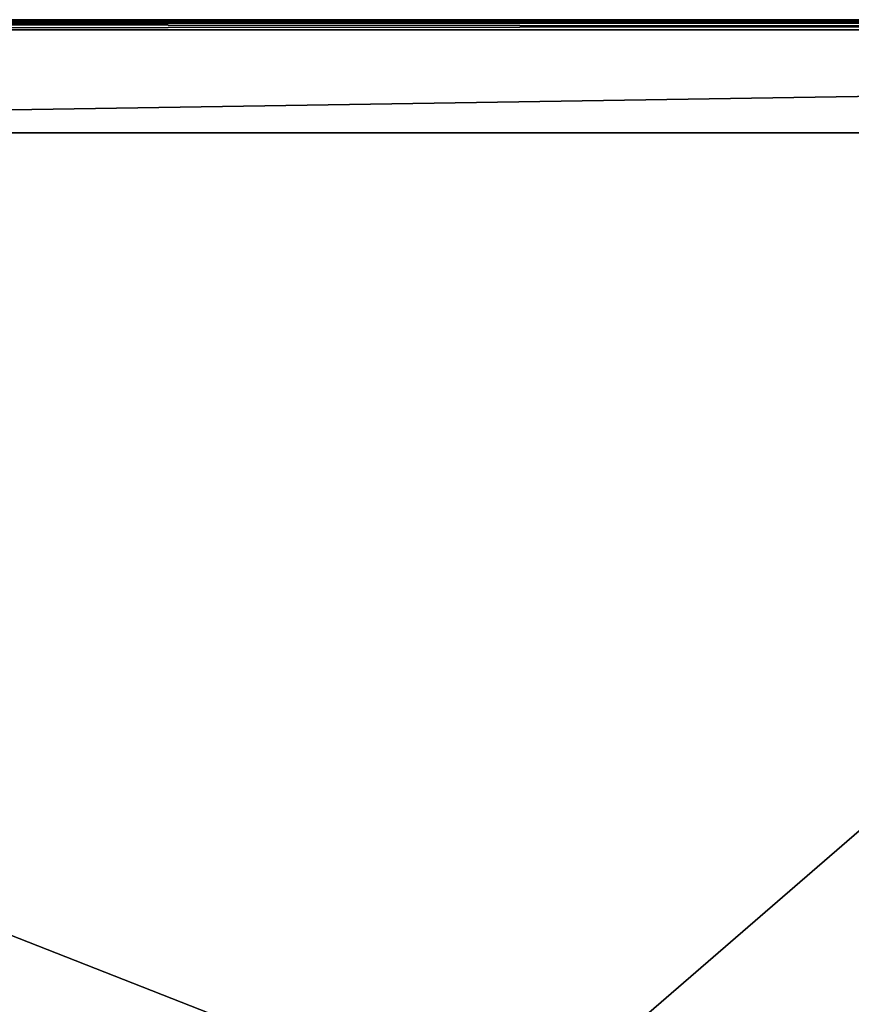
# Model space of a CAD drawing. Header units: millimetres. Extents: x -175 to 114, y -36 to 283.
# Tile 48 of 112: x -10 to 10, y 12 to 36. Entities that reach past the tile are written whole.
import ezdxf

# ---------------------------------------------------------------- set-up
doc = ezdxf.new("R2010")
doc.units = ezdxf.units.MM
doc.header["$LTSCALE"] = 65.185185
for name, color, linetype in [('1', 7, 'CONTINUOUS'), ('11', 7, 'CONTINUOUS'), ('16', 7, 'CONTINUOUS'), ('2', 7, 'CONTINUOUS'), ('30', 7, 'CONTINUOUS'), ('37', 7, 'CONTINUOUS'), ('5', 7, 'CONTINUOUS')]:
    doc.layers.add(name, color=color, linetype=linetype)

msp = doc.modelspace()

# ---------------------------------------------------------------- linework, layer by layer
at = {"layer": '1', "linetype": 'CONTINUOUS'}
for points in [[(-66.25, 35.25, 80), (113.25, 35.25, 80), (-45.75, 32.75, 80), (-66.25, 35.25, 80)], [(-45.75, 32.75, 80), (113.25, 35.25, 80), (105.75, 32.75, 80), (-45.75, 32.75, 80)]]:
    msp.add_3dface(points, dxfattribs=at)
at = {"layer": '11', "linetype": 'CONTINUOUS'}
for points in [[(113.25, 35.5, 92.25), (-66.25, 35.5, 92.25), (-66.25, 35.427, 92.427), (113.25, 35.5, 92.25)], [(113.25, 35.427, 92.427), (113.25, 35.5, 92.25), (-66.25, 35.427, 92.427), (113.25, 35.427, 92.427)], [(-66.25, 35.25, 92.5), (113.25, 35.25, 92.5), (113.25, 35.427, 92.427), (-66.25, 35.25, 92.5)], [(-66.25, 35.25, 92.5), (113.25, 35.427, 92.427), (-66.25, 35.4, 92.45), (-66.25, 35.25, 92.5)], [(-66.25, 35.4, 92.45), (113.25, 35.427, 92.427), (-66.25, 35.427, 92.427), (-66.25, 35.4, 92.45)]]:
    msp.add_3dface(points, dxfattribs=at)
at = {"layer": '16', "linetype": 'CONTINUOUS'}
for points in [[(-66.25, 35.5, 80.25), (113.25, 35.5, 80.25), (113.25, 35.45, 80.1), (-66.25, 35.5, 80.25)], [(-66.25, 35.5, 80.25), (113.25, 35.45, 80.1), (-66.25, 35.45, 80.1), (-66.25, 35.5, 80.25)], [(113.25, 35.45, 80.1), (113.25, 35.427, 80.073), (-66.25, 35.45, 80.1), (113.25, 35.45, 80.1)], [(-66.25, 35.45, 80.1), (113.25, 35.427, 80.073), (-66.25, 35.427, 80.073), (-66.25, 35.45, 80.1)], [(113.25, 35.25, 80), (-66.25, 35.25, 80), (-66.25, 35.427, 80.073), (113.25, 35.25, 80)], [(113.25, 35.427, 80.073), (113.25, 35.25, 80), (-66.25, 35.427, 80.073), (113.25, 35.427, 80.073)]]:
    msp.add_3dface(points, dxfattribs=at)
at = {"layer": '2', "linetype": 'CONTINUOUS'}
for points in [[(113.25, -35.25, 92.5), (113.25, 35.25, 92.5), (-66.25, 35.25, 92.5), (113.25, -35.25, 92.5)], [(113.25, -35.25, 92.5), (-66.25, 35.25, 92.5), (-18.12, 11.172, 92.5), (113.25, -35.25, 92.5)]]:
    msp.add_3dface(points, dxfattribs=at)
at = {"layer": '30', "color": 7, "linetype": 'CONTINUOUS', "true_color": 0x21211a}
for points in [[(30, 32.75, 79.5), (10.71, 9.613, 79.5), (-45.75, -32.75, 79.5), (30, 32.75, 79.5)], [(-45.75, 32.75, 79.5), (30, 32.75, 79.5), (-45.75, -32.75, 79.5), (-45.75, 32.75, 79.5)]]:
    msp.add_3dface(points, dxfattribs=at)
at = {"layer": '37', "color": 7, "linetype": 'CONTINUOUS', "true_color": 0x21211a}
for points in [[(-45.75, 32.75, 80), (105.75, 32.75, 80), (-45.75, 32.75, 79.5), (-45.75, 32.75, 80)], [(105.75, 32.75, 80), (30, 32.75, 79.5), (-45.75, 32.75, 79.5), (105.75, 32.75, 80)]]:
    msp.add_3dface(points, dxfattribs=at)
at = {"layer": '5', "linetype": 'CONTINUOUS'}
for points in [[(-66.25, 35.5, 92.25), (113.25, 35.5, 92.25), (-66.25, 35.5, 80.25), (-66.25, 35.5, 92.25)], [(-66.25, 35.5, 80.25), (113.25, 35.5, 92.25), (113.25, 35.5, 80.25), (-66.25, 35.5, 80.25)]]:
    msp.add_3dface(points, dxfattribs=at)

doc.saveas('drawing.dxf')
